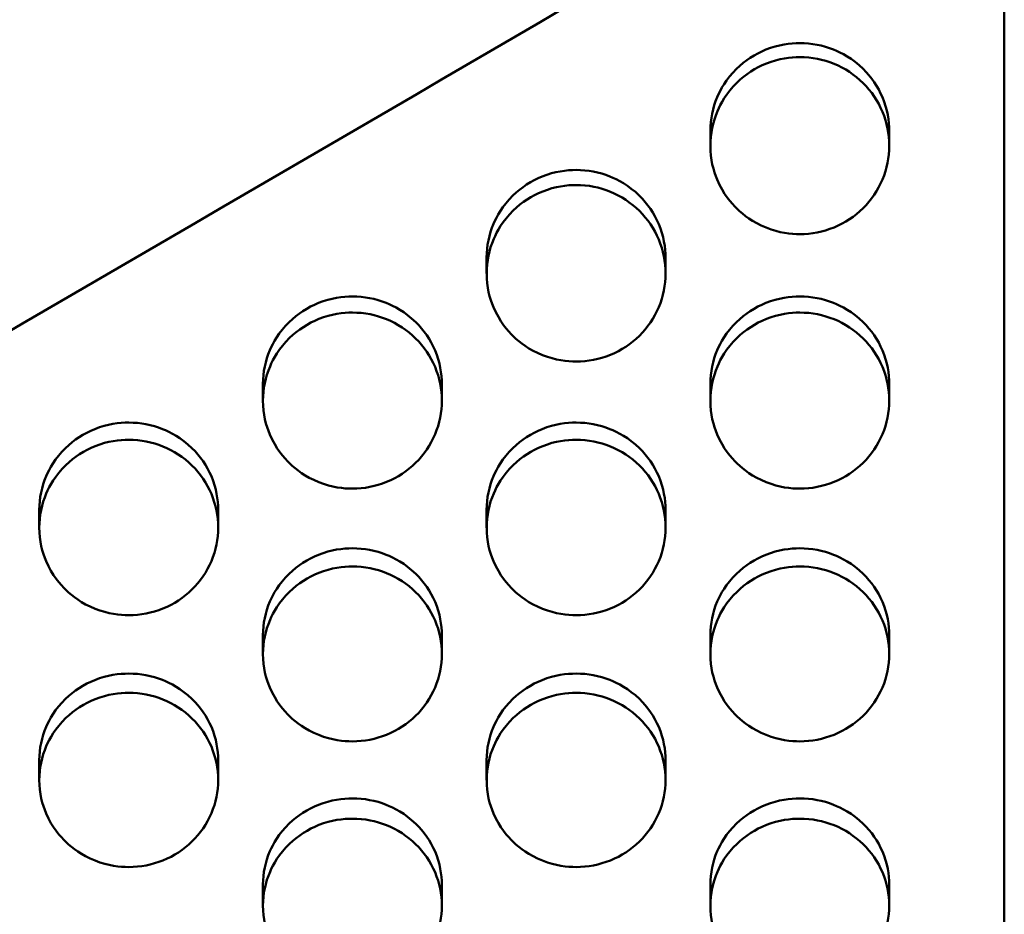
# Model space of a CAD drawing. Header units: millimetres. Extents: x 0 to 420, y 0 to 297.
# Tile 40 of 93: x 182.82 to 186.67, y 165.64 to 169.14. Entities that reach past the tile are written whole.
import ezdxf

# ---------------------------------------------------------------- set-up
doc = ezdxf.new("R2010")
doc.units = ezdxf.units.MM
doc.header["$LTSCALE"] = 0.75
doc.layers.add('Visible', color=7, linetype='Continuous', lineweight=50)

msp = doc.modelspace()

# ---------------------------------------------------------------- linework, layer by layer
at = {"layer": 'Visible', "extrusion": (0, 1, 0)}
for p, q in [((186.6699, 169.3262), (186.6699, 162.2892)), ((185.52, 168.645), (185.52, 168.7026)), ((186.2198, 168.7025), (186.2198, 168.6449)), ((184.645, 168.1458), (184.645, 168.2075)), ((185.3448, 168.2074), (185.3448, 168.1457)), ((183.77, 167.648), (183.77, 167.7138)), ((184.4698, 167.7137), (184.4698, 167.6479)), ((185.52, 167.648), (185.52, 167.7138)), ((186.2198, 167.7137), (186.2198, 167.6479)), ((182.895, 167.1518), (182.895, 167.2217)), ((183.5948, 167.2216), (183.5948, 167.1517)), ((184.645, 167.1518), (184.645, 167.2217)), ((185.3448, 167.2216), (185.3448, 167.1517)), ((183.77, 166.6573), (183.77, 166.7313)), ((184.4698, 166.7312), (184.4698, 166.6572)), ((185.52, 166.6573), (185.52, 166.7313)), ((186.2198, 166.7312), (186.2198, 166.6572)), ((182.895, 166.1645), (182.895, 166.2426)), ((183.5948, 166.2425), (183.5948, 166.1645)), ((184.645, 166.1645), (184.645, 166.2426)), ((185.3448, 166.2425), (185.3448, 166.1645)), ((183.77, 165.6736), (183.77, 165.7557)), ((184.4698, 165.7557), (184.4698, 165.6735)), ((185.52, 165.6736), (185.52, 165.7557)), ((186.2198, 165.7557), (186.2198, 165.6735))]:
    msp.add_line(p, q, dxfattribs=at)
at = {"layer": 'Visible'}
for points in [[(185.946, 171.8591), (183.6373, 170.4956), (181.3286, 169.1402), (179.0199, 167.8018)], [(185.9146, 169.75), (183.8577, 168.5448), (181.8007, 167.3497), (179.7438, 166.1709)], [(186.2198, 168.7035), (186.2198, 168.7032), (186.2198, 168.7028), (186.2197, 168.7025)], [(185.3448, 168.2084), (185.3448, 168.2081), (185.3448, 168.2077), (185.3448, 168.2074)], [(184.4698, 167.7148), (184.4698, 167.7144), (184.4698, 167.7141), (184.4698, 167.7137)], [(186.2198, 167.7148), (186.2198, 167.7145), (186.2198, 167.7141), (186.2197, 167.7137)], [(183.5948, 167.2226), (183.5948, 167.2223), (183.5948, 167.222), (183.5948, 167.2216)], [(185.3448, 167.2227), (185.3448, 167.2224), (185.3448, 167.222), (185.3448, 167.2216)], [(184.4698, 166.7323), (184.4698, 166.7319), (184.4698, 166.7316), (184.4698, 166.7312)], [(186.2198, 166.7323), (186.2198, 166.7319), (186.2198, 166.7316), (186.2197, 166.7312)], [(182.895, 166.2426), (182.895, 166.2429), (182.895, 166.2433), (182.895, 166.2436)], [(183.5948, 166.2436), (183.5948, 166.2432), (183.5948, 166.2429), (183.5948, 166.2425)], [(184.645, 166.2426), (184.645, 166.2429), (184.645, 166.2433), (184.645, 166.2436)], [(185.3448, 166.2436), (185.3448, 166.2432), (185.3448, 166.2429), (185.3448, 166.2425)], [(183.77, 165.7557), (183.77, 165.7561), (183.77, 165.7564), (183.77, 165.7567)], [(184.4698, 165.7567), (184.4698, 165.7564), (184.4698, 165.756), (184.4698, 165.7557)], [(185.52, 165.7557), (185.52, 165.7561), (185.52, 165.7564), (185.52, 165.7567)], [(186.2198, 165.7567), (186.2198, 165.7564), (186.2198, 165.756), (186.2197, 165.7557)]]:
    msp.add_open_spline(points, degree=3, dxfattribs=at)
for points, knots in [([(185.8699, 169.0472), (185.8329, 169.0471), (185.7865, 169.0414), (185.6945, 169.0044), (185.6558, 168.979), (185.581, 168.9059), (185.5594, 168.865), (185.5292, 168.7941), (185.5202, 168.7491), (185.52, 168.7032), (185.52, 168.7029), (185.52, 168.7026)], [0, 0, 0, 0, 0.01110795, 0.01110795, 0.02082529, 0.02082529, 0.03319228, 0.03319228, 0.05122609, 0.05122609, 0.05135306, 0.05135306, 0.05135306, 0.05135306]), ([(186.2198, 168.7025), (186.2198, 168.7028), (186.2198, 168.7032), (186.2196, 168.7432), (186.2126, 168.7886), (186.1755, 168.8773), (186.1502, 168.9141), (186.0752, 168.9877), (186.0327, 169.0096), (185.9601, 169.0388), (185.9153, 169.0472), (185.8699, 169.0472)], [0.03876478, 0.03876478, 0.03876478, 0.03876478, 0.03879934, 0.03879934, 0.04271786, 0.04271786, 0.04625381, 0.04625381, 0.05080288, 0.05080288, 0.05705746, 0.05705746, 0.05705746, 0.05705746]), ([(185.8699, 168.3), (185.8354, 168.3001), (185.7903, 168.3048), (185.6847, 168.3471), (185.6491, 168.3753), (185.6021, 168.4211), (185.5705, 168.4575), (185.5318, 168.5488), (185.5199, 168.5926), (185.5202, 168.6923), (185.5294, 168.7381), (185.5599, 168.8099), (185.5819, 168.8513), (185.6573, 168.9248), (185.6961, 168.9503), (185.7882, 168.9871), (185.8341, 168.9924), (185.8699, 168.9925)], [-0.1685904, -0.1685904, -0.1685904, -0.1685904, -0.1359418, -0.1359418, -0.1024572, -0.1024572, -0.0703864, -0.0703864, -0.049943, -0.049943, -0.0321995, -0.0321995, -0.0201285, -0.0201285, -0.0107276, -0.0107276, -0.000001, -0.000001, -0.000001, -0.000001]), ([(185.8699, 168.9925), (185.9635, 168.9926), (186.0511, 168.9563), (186.1173, 168.891), (186.1503, 168.8583), (186.1755, 168.8211), (186.1931, 168.7787), (186.2107, 168.7362), (186.2196, 168.6918), (186.2198, 168.646), (186.2199, 168.6002), (186.211, 168.5562), (186.1931, 168.5137), (186.1752, 168.4711), (186.1497, 168.4334), (186.1173, 168.4013), (186.085, 168.3692), (186.0473, 168.3443), (186.0038, 168.3266), (185.9602, 168.3088), (185.9159, 168.2999), (185.8699, 168.3)], [0.5, 0.5, 0.5, 0.5, 0.625, 0.625, 0.625, 0.6875, 0.6875, 0.6875, 0.75, 0.75, 0.75, 0.8125, 0.8125, 0.8125, 0.875, 0.875, 0.875, 0.9375, 0.9375, 0.9375, 1, 1, 1, 1]), ([(185.52, 168.7026), (185.52, 168.7029), (185.52, 168.7033), (185.52, 168.7037), (185.52, 168.7037), (185.52, 168.7037)], [0.0510843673, 0.0510843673, 0.0510843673, 0.0510843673, 0.0512242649, 0.0512242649, 0.0512351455, 0.0512351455, 0.0512351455, 0.0512351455]), ([(184.9949, 168.5511), (184.9579, 168.5511), (184.9115, 168.5454), (184.8195, 168.5085), (184.7808, 168.4831), (184.706, 168.4102), (184.6844, 168.3695), (184.6542, 168.2988), (184.6452, 168.2539), (184.645, 168.2081), (184.645, 168.2078), (184.645, 168.2075)], [0, 0, 0, 0, 0.01110803, 0.01110803, 0.02082541, 0.02082541, 0.03319253, 0.03319253, 0.05122665, 0.05122665, 0.05135363, 0.05135363, 0.05135363, 0.05135363]), ([(185.3448, 168.2074), (185.3448, 168.2077), (185.3448, 168.2081), (185.3446, 168.248), (185.3376, 168.2932), (185.3005, 168.3817), (185.2752, 168.4184), (185.2002, 168.4918), (185.1577, 168.5136), (185.0851, 168.5427), (185.0403, 168.5512), (184.9949, 168.5511)], [0.03876108, 0.03876108, 0.03876108, 0.03876108, 0.03879563, 0.03879563, 0.04271206, 0.04271206, 0.04624642, 0.04624642, 0.05079346, 0.05079346, 0.05704508, 0.05704508, 0.05704508, 0.05704508]), ([(184.9949, 167.8018), (184.9604, 167.8018), (184.9153, 167.8065), (184.8097, 167.8487), (184.7742, 167.8769), (184.7271, 167.9225), (184.6955, 167.9588), (184.6568, 168.0498), (184.6449, 168.0935), (184.6452, 168.1929), (184.6544, 168.2386), (184.6849, 168.3102), (184.7069, 168.3515), (184.7823, 168.4248), (184.8211, 168.4502), (184.9132, 168.4869), (184.9591, 168.4922), (184.9949, 168.4923)], [-0.1686053, -0.1686053, -0.1686053, -0.1686053, -0.1359499, -0.1359499, -0.1024604, -0.1024604, -0.0703879, -0.0703879, -0.0499437, -0.0499437, -0.0321998, -0.0321998, -0.0201287, -0.0201287, -0.0107277, -0.0107277, -0.000001, -0.000001, -0.000001, -0.000001]), ([(184.9949, 168.4923), (185.0885, 168.4924), (185.1761, 168.4562), (185.2423, 168.391), (185.2753, 168.3585), (185.3006, 168.3213), (185.3181, 168.279), (185.3357, 168.2368), (185.3446, 168.1924), (185.3448, 168.1468), (185.3449, 168.1011), (185.336, 168.0572), (185.3181, 168.0148), (185.3002, 167.9724), (185.2747, 167.9348), (185.2423, 167.9028), (185.21, 167.8707), (185.1723, 167.846), (185.1288, 167.8282), (185.0852, 167.8105), (185.0409, 167.8017), (184.9949, 167.8018)], [0.5, 0.5, 0.5, 0.5, 0.625, 0.625, 0.625, 0.6875, 0.6875, 0.6875, 0.75, 0.75, 0.75, 0.8125, 0.8125, 0.8125, 0.875, 0.875, 0.875, 0.9375, 0.9375, 0.9375, 1, 1, 1, 1]), ([(184.645, 168.2075), (184.645, 168.2078), (184.645, 168.2082), (184.645, 168.2086), (184.645, 168.2086), (184.645, 168.2086)], [0.0510767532, 0.0510767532, 0.0510767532, 0.0510767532, 0.051216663, 0.051216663, 0.0512312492, 0.0512312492, 0.0512312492, 0.0512312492]), ([(184.1199, 168.0564), (184.0829, 168.0564), (184.0365, 168.0507), (183.9445, 168.0139), (183.9058, 167.9886), (183.831, 167.9159), (183.8094, 167.8753), (183.7792, 167.8048), (183.7702, 167.7601), (183.77, 167.7145), (183.77, 167.7141), (183.77, 167.7138)], [0, 0, 0, 0, 0.0111089, 0.0111089, 0.02082749, 0.02082749, 0.033196, 0.033196, 0.0512316, 0.0512316, 0.05135861, 0.05135861, 0.05135861, 0.05135861]), ([(184.4698, 167.7137), (184.4698, 167.7141), (184.4698, 167.7144), (184.4696, 167.7542), (184.4626, 167.7993), (184.4255, 167.8876), (184.4002, 167.9242), (184.3252, 167.9973), (184.2827, 168.0191), (184.2101, 168.0481), (184.1653, 168.0565), (184.1199, 168.0564)], [0.0387594, 0.0387594, 0.0387594, 0.0387594, 0.03879394, 0.03879394, 0.04270945, 0.04270945, 0.0462431, 0.0462431, 0.05078926, 0.05078926, 0.05703966, 0.05703966, 0.05703966, 0.05703966]), ([(185.8699, 168.0564), (185.8329, 168.0564), (185.7865, 168.0507), (185.6945, 168.0139), (185.6558, 167.9886), (185.581, 167.9159), (185.5594, 167.8753), (185.5292, 167.8048), (185.5202, 167.7601), (185.52, 167.7145), (185.52, 167.7141), (185.52, 167.7138)], [0, 0, 0, 0, 0.01110779, 0.01110779, 0.0208249, 0.0208249, 0.03319162, 0.03319162, 0.0512251, 0.0512251, 0.05135209, 0.05135209, 0.05135209, 0.05135209]), ([(186.2198, 167.7137), (186.2198, 167.7141), (186.2198, 167.7144), (186.2196, 167.7542), (186.2126, 167.7993), (186.1755, 167.8876), (186.1502, 167.9242), (186.0752, 167.9973), (186.0327, 168.0191), (185.9601, 168.0481), (185.9153, 168.0565), (185.8699, 168.0564)], [0.03876326, 0.03876326, 0.03876326, 0.03876326, 0.03879782, 0.03879782, 0.04271518, 0.04271518, 0.04625015, 0.04625015, 0.05079793, 0.05079793, 0.0570506, 0.0570506, 0.0570506, 0.0570506]), ([(184.1199, 167.3051), (184.0854, 167.3051), (184.0403, 167.3098), (183.9347, 167.3519), (183.8992, 167.3799), (183.8521, 167.4254), (183.8205, 167.4616), (183.7818, 167.5524), (183.7699, 167.5959), (183.7702, 167.695), (183.7794, 167.7405), (183.8099, 167.8119), (183.8319, 167.8531), (183.9073, 167.9262), (183.9461, 167.9515), (184.0382, 167.9881), (184.0841, 167.9935), (184.1199, 167.9935)], [-0.1686138, -0.1686138, -0.1686138, -0.1686138, -0.1359571, -0.1359571, -0.1024668, -0.1024668, -0.0703942, -0.0703942, -0.049949, -0.049949, -0.0322035, -0.0322035, -0.0201309, -0.0201309, -0.0107286, -0.0107286, -0.000001, -0.000001, -0.000001, -0.000001]), ([(184.1199, 167.9935), (184.2135, 167.9936), (184.3011, 167.9575), (184.3673, 167.8925), (184.4003, 167.8601), (184.4256, 167.823), (184.4432, 167.7809), (184.4607, 167.7387), (184.4696, 167.6945), (184.4698, 167.649), (184.4699, 167.6035), (184.461, 167.5597), (184.4431, 167.5174), (184.4252, 167.4752), (184.3997, 167.4377), (184.3673, 167.4058), (184.335, 167.3738), (184.2973, 167.3491), (184.2538, 167.3315), (184.2102, 167.3138), (184.1659, 167.305), (184.1199, 167.3051)], [0.5, 0.5, 0.5, 0.5, 0.625, 0.625, 0.625, 0.6875, 0.6875, 0.6875, 0.75, 0.75, 0.75, 0.8125, 0.8125, 0.8125, 0.875, 0.875, 0.875, 0.9375, 0.9375, 0.9375, 1, 1, 1, 1]), ([(185.8699, 167.3051), (185.8354, 167.3051), (185.7903, 167.3098), (185.6847, 167.3519), (185.6492, 167.3799), (185.6021, 167.4254), (185.5705, 167.4616), (185.5318, 167.5524), (185.5199, 167.5959), (185.5202, 167.695), (185.5294, 167.7405), (185.5599, 167.8119), (185.5819, 167.8531), (185.6573, 167.9262), (185.6961, 167.9515), (185.7882, 167.9881), (185.8341, 167.9935), (185.8699, 167.9935)], [-0.1685955, -0.1685955, -0.1685955, -0.1685955, -0.1359425, -0.1359425, -0.1024554, -0.1024554, -0.0703852, -0.0703852, -0.049942, -0.049942, -0.0321988, -0.0321988, -0.0201281, -0.0201281, -0.0107274, -0.0107274, -0.000001, -0.000001, -0.000001, -0.000001]), ([(185.8699, 167.9935), (185.9635, 167.9936), (186.0511, 167.9575), (186.1173, 167.8925), (186.1503, 167.8601), (186.1755, 167.823), (186.1931, 167.7809), (186.2107, 167.7387), (186.2196, 167.6945), (186.2198, 167.649), (186.2199, 167.6035), (186.211, 167.5597), (186.1931, 167.5174), (186.1752, 167.4752), (186.1497, 167.4377), (186.1173, 167.4058), (186.085, 167.3738), (186.0473, 167.3491), (186.0038, 167.3315), (185.9602, 167.3138), (185.9159, 167.305), (185.8699, 167.3051)], [0.5, 0.5, 0.5, 0.5, 0.625, 0.625, 0.625, 0.6875, 0.6875, 0.6875, 0.75, 0.75, 0.75, 0.8125, 0.8125, 0.8125, 0.875, 0.875, 0.875, 0.9375, 0.9375, 0.9375, 1, 1, 1, 1]), ([(183.77, 167.7138), (183.77, 167.7142), (183.77, 167.7145), (183.77, 167.7149), (183.77, 167.7149), (183.77, 167.715)], [0.0510844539, 0.0510844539, 0.0510844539, 0.0510844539, 0.0512244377, 0.0512244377, 0.0512344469, 0.0512344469, 0.0512344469, 0.0512344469]), ([(185.52, 167.7138), (185.52, 167.7142), (185.52, 167.7145), (185.52, 167.7149), (185.52, 167.7149), (185.52, 167.7149)], [0.0510804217, 0.0510804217, 0.0510804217, 0.0510804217, 0.0512203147, 0.0512203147, 0.051226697, 0.051226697, 0.051226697, 0.051226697]), ([(183.2449, 167.5633), (183.2079, 167.5632), (183.1615, 167.5576), (183.0695, 167.5209), (183.0308, 167.4957), (182.956, 167.4232), (182.9344, 167.3827), (182.9042, 167.3125), (182.8952, 167.2678), (182.895, 167.2224), (182.895, 167.222), (182.895, 167.2217)], [0, 0, 0, 0, 0.01110999, 0.01110999, 0.0208302, 0.0208302, 0.03320099, 0.03320099, 0.05124047, 0.05124047, 0.05136756, 0.05136756, 0.05136756, 0.05136756]), ([(183.5948, 167.2216), (183.5948, 167.222), (183.5948, 167.2223), (183.5946, 167.262), (183.5876, 167.3069), (183.5505, 167.3949), (183.5252, 167.4314), (183.4502, 167.5043), (183.4077, 167.526), (183.3351, 167.5549), (183.2903, 167.5633), (183.2449, 167.5633)], [0.03875899, 0.03875899, 0.03875899, 0.03875899, 0.03879352, 0.03879352, 0.04270873, 0.04270873, 0.04624216, 0.04624216, 0.05078805, 0.05078805, 0.05703804, 0.05703804, 0.05703804, 0.05703804]), ([(184.9949, 167.5633), (184.9579, 167.5632), (184.9115, 167.5576), (184.8195, 167.5209), (184.7808, 167.4957), (184.706, 167.4232), (184.6844, 167.3827), (184.6542, 167.3125), (184.6452, 167.2678), (184.645, 167.2224), (184.645, 167.222), (184.645, 167.2217)], [0, 0, 0, 0, 0.01110897, 0.01110897, 0.02082777, 0.02082777, 0.03319644, 0.03319644, 0.05123196, 0.05123196, 0.051359, 0.051359, 0.051359, 0.051359]), ([(185.3448, 167.2216), (185.3448, 167.222), (185.3448, 167.2223), (185.3446, 167.262), (185.3376, 167.3069), (185.3005, 167.3949), (185.2752, 167.4314), (185.2002, 167.5043), (185.1577, 167.526), (185.0851, 167.5549), (185.0403, 167.5633), (184.9949, 167.5633)], [0.03876106, 0.03876106, 0.03876106, 0.03876106, 0.03879559, 0.03879559, 0.04271164, 0.04271164, 0.04624564, 0.04624564, 0.05079226, 0.05079226, 0.05704342, 0.05704342, 0.05704342, 0.05704342]), ([(183.2449, 166.81), (183.2104, 166.8101), (183.1653, 166.8148), (183.0597, 166.8567), (183.0242, 166.8846), (182.9771, 166.93), (182.9455, 166.966), (182.9068, 167.0565), (182.8949, 167.0999), (182.8952, 167.1987), (182.9044, 167.244), (182.9349, 167.3152), (182.9569, 167.3563), (183.0323, 167.4292), (183.0711, 167.4544), (183.1632, 167.4909), (183.2091, 167.4962), (183.2449, 167.4962)], [-0.1686284, -0.1686284, -0.1686284, -0.1686284, -0.1359701, -0.1359701, -0.1024785, -0.1024785, -0.0704052, -0.0704052, -0.0499575, -0.0499575, -0.0322088, -0.0322088, -0.0201339, -0.0201339, -0.0107298, -0.0107298, -0.000001, -0.000001, -0.000001, -0.000001]), ([(183.2449, 167.4962), (183.3385, 167.4963), (183.4261, 167.4603), (183.4923, 167.3956), (183.5253, 167.3632), (183.5506, 167.3263), (183.5682, 167.2843), (183.5858, 167.2422), (183.5946, 167.1981), (183.5948, 167.1528), (183.5949, 167.1075), (183.586, 167.0638), (183.5681, 167.0217), (183.5502, 166.9795), (183.5247, 166.9422), (183.4923, 166.9104), (183.46, 166.8785), (183.4223, 166.8539), (183.3788, 166.8363), (183.3352, 166.8187), (183.2909, 166.81), (183.2449, 166.81)], [0.5, 0.5, 0.5, 0.5, 0.625, 0.625, 0.625, 0.6875, 0.6875, 0.6875, 0.75, 0.75, 0.75, 0.8125, 0.8125, 0.8125, 0.875, 0.875, 0.875, 0.9375, 0.9375, 0.9375, 1, 1, 1, 1]), ([(184.9949, 166.81), (184.9604, 166.8101), (184.9153, 166.8148), (184.8097, 166.8567), (184.7742, 166.8846), (184.7271, 166.93), (184.6955, 166.966), (184.6568, 167.0565), (184.6449, 167.0999), (184.6452, 167.1987), (184.6544, 167.244), (184.6849, 167.3152), (184.7069, 167.3563), (184.7823, 167.4292), (184.8211, 167.4544), (184.9132, 167.4909), (184.9591, 167.4962), (184.9949, 167.4962)], [-0.1686237, -0.1686237, -0.1686237, -0.1686237, -0.1359644, -0.1359644, -0.1024721, -0.1024721, -0.0703984, -0.0703984, -0.0499515, -0.0499515, -0.0322044, -0.0322044, -0.0201313, -0.0201313, -0.0107287, -0.0107287, -0.000001, -0.000001, -0.000001, -0.000001]), ([(184.9949, 167.4962), (185.0885, 167.4963), (185.1761, 167.4603), (185.2423, 167.3956), (185.2753, 167.3632), (185.3006, 167.3263), (185.3181, 167.2843), (185.3357, 167.2422), (185.3446, 167.1981), (185.3448, 167.1528), (185.3449, 167.1075), (185.336, 167.0638), (185.3181, 167.0217), (185.3002, 166.9795), (185.2747, 166.9422), (185.2423, 166.9104), (185.21, 166.8785), (185.1723, 166.8539), (185.1288, 166.8363), (185.0852, 166.8187), (185.0409, 166.81), (184.9949, 166.81)], [0.5, 0.5, 0.5, 0.5, 0.625, 0.625, 0.625, 0.6875, 0.6875, 0.6875, 0.75, 0.75, 0.75, 0.8125, 0.8125, 0.8125, 0.875, 0.875, 0.875, 0.9375, 0.9375, 0.9375, 1, 1, 1, 1]), ([(182.895, 167.2217), (182.895, 167.2221), (182.895, 167.2224), (182.895, 167.2228), (182.895, 167.2228), (182.895, 167.2228)], [0.0510910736, 0.0510910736, 0.0510910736, 0.0510910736, 0.0512311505, 0.0512311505, 0.0512354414, 0.0512354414, 0.0512354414, 0.0512354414]), ([(184.645, 167.2217), (184.645, 167.2221), (184.645, 167.2224), (184.645, 167.2228), (184.645, 167.2228), (184.645, 167.2228)], [0.0510815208, 0.0510815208, 0.0510815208, 0.0510815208, 0.0512214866, 0.0512214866, 0.0512277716, 0.0512277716, 0.0512277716, 0.0512277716]), ([(184.1199, 167.0717), (184.0829, 167.0716), (184.0365, 167.066), (183.9445, 167.0294), (183.9058, 167.0043), (183.831, 166.932), (183.8094, 166.8917), (183.7792, 166.8217), (183.7702, 166.7772), (183.77, 166.7319), (183.77, 166.7316), (183.77, 166.7313)], [0, 0, 0, 0, 0.01111086, 0.01111086, 0.02083234, 0.02083234, 0.03320508, 0.03320508, 0.05124864, 0.05124864, 0.05137576, 0.05137576, 0.05137576, 0.05137576]), ([(184.4698, 166.7312), (184.4698, 166.7315), (184.4698, 166.7319), (184.4696, 166.7714), (184.4626, 166.8162), (184.4255, 166.9039), (184.4002, 166.9402), (184.3252, 167.0129), (184.2827, 167.0345), (184.2101, 167.0633), (184.1653, 167.0717), (184.1199, 167.0717)], [0.0387606, 0.0387606, 0.0387606, 0.0387606, 0.03879515, 0.03879515, 0.04271114, 0.04271114, 0.04624508, 0.04624508, 0.05079172, 0.05079172, 0.05704303, 0.05704303, 0.05704303, 0.05704303]), ([(185.8699, 167.0717), (185.8329, 167.0716), (185.7865, 167.066), (185.6945, 167.0294), (185.6558, 167.0043), (185.581, 166.932), (185.5594, 166.8917), (185.5292, 166.8217), (185.5202, 166.7772), (185.52, 166.7319), (185.52, 166.7316), (185.52, 166.7313)], [0, 0, 0, 0, 0.0111071, 0.0111071, 0.02082331, 0.02082331, 0.0331889, 0.0331889, 0.0512209, 0.0512209, 0.0513479, 0.0513479, 0.0513479, 0.0513479]), ([(186.2198, 166.7312), (186.2198, 166.7315), (186.2198, 166.7319), (186.2196, 166.7714), (186.2126, 166.8162), (186.1755, 166.9039), (186.1502, 166.9402), (186.0752, 167.0129), (186.0327, 167.0345), (185.9601, 167.0633), (185.9153, 167.0717), (185.8699, 167.0717)], [0.03876057, 0.03876057, 0.03876057, 0.03876057, 0.03879512, 0.03879512, 0.04271063, 0.04271063, 0.04624411, 0.04624411, 0.05078988, 0.05078988, 0.05703949, 0.05703949, 0.05703949, 0.05703949]), ([(184.1199, 166.3167), (184.0854, 166.3168), (184.0403, 166.3214), (183.9347, 166.3632), (183.8992, 166.3911), (183.8521, 166.4362), (183.8205, 166.4721), (183.7818, 166.5623), (183.7699, 166.6056), (183.7702, 166.704), (183.7794, 166.7492), (183.8099, 166.8201), (183.8319, 166.8611), (183.9073, 166.9337), (183.9461, 166.9588), (184.0382, 166.9952), (184.0841, 167.0005), (184.1199, 167.0005)], [-0.1686393, -0.1686393, -0.1686393, -0.1686393, -0.1359798, -0.1359798, -0.1024871, -0.1024871, -0.0704126, -0.0704126, -0.0499633, -0.0499633, -0.0322128, -0.0322128, -0.0201363, -0.0201363, -0.0107308, -0.0107308, -0.000001, -0.000001, -0.000001, -0.000001]), ([(184.1199, 167.0005), (184.2135, 167.0006), (184.3011, 166.9647), (184.3673, 166.9002), (184.4003, 166.8679), (184.4256, 166.8312), (184.4432, 166.7893), (184.4607, 166.7474), (184.4696, 166.7034), (184.4698, 166.6583), (184.4699, 166.6131), (184.461, 166.5696), (184.4431, 166.5276), (184.4252, 166.4856), (184.3997, 166.4484), (184.3673, 166.4167), (184.335, 166.385), (184.2973, 166.3604), (184.2538, 166.3429), (184.2102, 166.3254), (184.1659, 166.3167), (184.1199, 166.3167)], [0.5, 0.5, 0.5, 0.5, 0.625, 0.625, 0.625, 0.6875, 0.6875, 0.6875, 0.75, 0.75, 0.75, 0.8125, 0.8125, 0.8125, 0.875, 0.875, 0.875, 0.9375, 0.9375, 0.9375, 1, 1, 1, 1]), ([(185.8699, 166.3167), (185.8354, 166.3168), (185.7903, 166.3214), (185.6847, 166.3632), (185.6492, 166.391), (185.6021, 166.4362), (185.5705, 166.4721), (185.5318, 166.5623), (185.5199, 166.6056), (185.5202, 166.704), (185.5294, 166.7492), (185.5599, 166.8201), (185.5819, 166.8611), (185.6573, 166.9337), (185.6961, 166.9588), (185.7883, 166.9952), (185.8341, 167.0005), (185.8699, 167.0005)], [-0.1685931, -0.1685931, -0.1685931, -0.1685931, -0.1359358, -0.1359358, -0.1024473, -0.1024473, -0.0703791, -0.0703791, -0.0499374, -0.0499374, -0.0321958, -0.0321958, -0.0201264, -0.0201264, -0.0107266, -0.0107266, -0.000001, -0.000001, -0.000001, -0.000001]), ([(185.8699, 167.0005), (185.9635, 167.0006), (186.0511, 166.9647), (186.1173, 166.9002), (186.1503, 166.8679), (186.1755, 166.8312), (186.1931, 166.7893), (186.2107, 166.7474), (186.2196, 166.7034), (186.2198, 166.6583), (186.2199, 166.6131), (186.211, 166.5696), (186.1931, 166.5276), (186.1752, 166.4856), (186.1497, 166.4484), (186.1173, 166.4167), (186.085, 166.385), (186.0473, 166.3604), (186.0038, 166.3429), (185.9602, 166.3254), (185.9159, 166.3167), (185.8699, 166.3167)], [0.5, 0.5, 0.5, 0.5, 0.625, 0.625, 0.625, 0.6875, 0.6875, 0.6875, 0.75, 0.75, 0.75, 0.8125, 0.8125, 0.8125, 0.875, 0.875, 0.875, 0.9375, 0.9375, 0.9375, 1, 1, 1, 1]), ([(183.77, 166.7313), (183.77, 166.7316), (183.77, 166.732), (183.77, 166.7323), (183.77, 166.7323), (183.77, 166.7323)], [0.0511066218, 0.0511066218, 0.0511066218, 0.0511066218, 0.0512467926, 0.0512467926, 0.051247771, 0.051247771, 0.051247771, 0.051247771]), ([(185.52, 166.7313), (185.52, 166.7316), (185.52, 166.732), (185.52, 166.7323), (185.52, 166.7323), (185.52, 166.7323)], [0.0510769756, 0.0510769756, 0.0510769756, 0.0510769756, 0.0512168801, 0.0512168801, 0.0512184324, 0.0512184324, 0.0512184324, 0.0512184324]), ([(183.2449, 166.5817), (183.2079, 166.5817), (183.1615, 166.5761), (183.0695, 166.5397), (183.0308, 166.5146), (182.956, 166.4426), (182.9344, 166.4025), (182.9042, 166.3327), (182.8952, 166.2884), (182.895, 166.2432), (182.895, 166.2429), (182.895, 166.2426)], [0, 0, 0, 0, 0.01111067, 0.01111067, 0.02083196, 0.02083196, 0.03320441, 0.03320441, 0.05124727, 0.05124727, 0.05137439, 0.05137439, 0.05137439, 0.05137439]), ([(183.5948, 166.2425), (183.5948, 166.2428), (183.5948, 166.2432), (183.5946, 166.2826), (183.5877, 166.3272), (183.5505, 166.4146), (183.5252, 166.4508), (183.4502, 166.5232), (183.4077, 166.5447), (183.3351, 166.5735), (183.2903, 166.5818), (183.2449, 166.5817)], [0.03876425, 0.03876425, 0.03876425, 0.03876425, 0.03879882, 0.03879882, 0.04271674, 0.04271674, 0.04625217, 0.04625217, 0.0508007, 0.0508007, 0.05705463, 0.05705463, 0.05705463, 0.05705463]), ([(184.9949, 166.5817), (184.9579, 166.5817), (184.9115, 166.5761), (184.8195, 166.5397), (184.7808, 166.5146), (184.706, 166.4426), (184.6844, 166.4025), (184.6542, 166.3327), (184.6452, 166.2884), (184.645, 166.2432), (184.645, 166.2429), (184.645, 166.2426)], [0, 0, 0, 0, 0.01110837, 0.01110837, 0.02082644, 0.02082644, 0.03319412, 0.03319412, 0.05122808, 0.05122808, 0.05135516, 0.05135516, 0.05135516, 0.05135516]), ([(185.3448, 166.2425), (185.3448, 166.2428), (185.3448, 166.2432), (185.3446, 166.2826), (185.3376, 166.3272), (185.3005, 166.4146), (185.2752, 166.4508), (185.2002, 166.5232), (185.1577, 166.5447), (185.0851, 166.5735), (185.0403, 166.5818), (184.9949, 166.5817)], [0.03875883, 0.03875883, 0.03875883, 0.03875883, 0.03879337, 0.03879337, 0.04270783, 0.04270783, 0.04624045, 0.04624045, 0.05078517, 0.05078517, 0.05703333, 0.05703333, 0.05703333, 0.05703333]), ([(183.2449, 165.8252), (183.2104, 165.8253), (183.1653, 165.8299), (183.0597, 165.8715), (183.0242, 165.8993), (182.9771, 165.9443), (182.9455, 165.98), (182.9068, 166.0699), (182.8949, 166.113), (182.8952, 166.2111), (182.9044, 166.2561), (182.9349, 166.3268), (182.9569, 166.3676), (183.0323, 166.4399), (183.0711, 166.465), (183.1632, 166.5012), (183.2091, 166.5065), (183.2449, 166.5065)], [-0.1686382, -0.1686382, -0.1686382, -0.1686382, -0.1359813, -0.1359813, -0.1024898, -0.1024898, -0.0704145, -0.0704145, -0.0499642, -0.0499642, -0.0322124, -0.0322124, -0.0201359, -0.0201359, -0.0107306, -0.0107306, -0.000001, -0.000001, -0.000001, -0.000001]), ([(183.2449, 166.5065), (183.3385, 166.5066), (183.4261, 166.4708), (183.4923, 166.4066), (183.5253, 166.3744), (183.5506, 166.3378), (183.5682, 166.296), (183.5858, 166.2543), (183.5946, 166.2105), (183.5948, 166.1655), (183.5949, 166.1205), (183.586, 166.0771), (183.5681, 166.0353), (183.5502, 165.9935), (183.5247, 165.9564), (183.4923, 165.9248), (183.46, 165.8932), (183.4223, 165.8688), (183.3788, 165.8513), (183.3352, 165.8339), (183.2909, 165.8252), (183.2449, 165.8252)], [0.5, 0.5, 0.5, 0.5, 0.625, 0.625, 0.625, 0.6875, 0.6875, 0.6875, 0.75, 0.75, 0.75, 0.8125, 0.8125, 0.8125, 0.875, 0.875, 0.875, 0.9375, 0.9375, 0.9375, 1, 1, 1, 1]), ([(184.9949, 165.8252), (184.9604, 165.8253), (184.9153, 165.8299), (184.8097, 165.8715), (184.7742, 165.8993), (184.7271, 165.9443), (184.6955, 165.98), (184.6568, 166.0699), (184.6449, 166.113), (184.6452, 166.2111), (184.6544, 166.2561), (184.6849, 166.3268), (184.7069, 166.3676), (184.7823, 166.4399), (184.8211, 166.465), (184.9132, 166.5012), (184.9591, 166.5065), (184.9949, 166.5065)], [-0.1686166, -0.1686166, -0.1686166, -0.1686166, -0.1359542, -0.1359542, -0.1024618, -0.1024618, -0.070392, -0.070392, -0.0499472, -0.0499472, -0.0322018, -0.0322018, -0.0201298, -0.0201298, -0.0107281, -0.0107281, -0.000001, -0.000001, -0.000001, -0.000001]), ([(184.9949, 166.5065), (185.0885, 166.5066), (185.1761, 166.4708), (185.2423, 166.4066), (185.2753, 166.3744), (185.3006, 166.3378), (185.3181, 166.296), (185.3357, 166.2543), (185.3446, 166.2105), (185.3448, 166.1655), (185.3449, 166.1205), (185.336, 166.0771), (185.3181, 166.0353), (185.3002, 165.9935), (185.2747, 165.9564), (185.2423, 165.9248), (185.21, 165.8932), (185.1723, 165.8688), (185.1288, 165.8513), (185.0852, 165.8339), (185.0409, 165.8252), (184.9949, 165.8252)], [0.5, 0.5, 0.5, 0.5, 0.625, 0.625, 0.625, 0.6875, 0.6875, 0.6875, 0.75, 0.75, 0.75, 0.8125, 0.8125, 0.8125, 0.875, 0.875, 0.875, 0.9375, 0.9375, 0.9375, 1, 1, 1, 1]), ([(184.1199, 166.0936), (184.0829, 166.0935), (184.0365, 166.088), (183.9445, 166.0517), (183.9058, 166.0267), (183.831, 165.955), (183.8094, 165.915), (183.7792, 165.8455), (183.7702, 165.8014), (183.77, 165.7564), (183.77, 165.7561), (183.77, 165.7557)], [0, 0, 0, 0, 0.01111103, 0.01111103, 0.02083288, 0.02083288, 0.03320639, 0.03320639, 0.05125197, 0.05125197, 0.05137915, 0.05137915, 0.05137915, 0.05137915]), ([(184.4698, 165.7557), (184.4698, 165.756), (184.4698, 165.7563), (184.4696, 165.7956), (184.4626, 165.84), (184.4255, 165.927), (184.4002, 165.9631), (184.3252, 166.0353), (184.2827, 166.0567), (184.2101, 166.0853), (184.1653, 166.0937), (184.1199, 166.0936)], [0.03876028, 0.03876028, 0.03876028, 0.03876028, 0.03879482, 0.03879482, 0.04271037, 0.04271037, 0.04624397, 0.04624397, 0.05079014, 0.05079014, 0.05704064, 0.05704064, 0.05704064, 0.05704064]), ([(185.8699, 166.0936), (185.8329, 166.0935), (185.7865, 166.088), (185.6945, 166.0517), (185.6558, 166.0267), (185.581, 165.955), (185.5594, 165.915), (185.5292, 165.8455), (185.5202, 165.8014), (185.52, 165.7564), (185.52, 165.7561), (185.52, 165.7557)], [0, 0, 0, 0, 0.01110621, 0.01110621, 0.02082126, 0.02082126, 0.03318534, 0.03318534, 0.05121504, 0.05121504, 0.05134205, 0.05134205, 0.05134205, 0.05134205]), ([(186.2198, 165.7557), (186.2198, 165.756), (186.2198, 165.7563), (186.2196, 165.7956), (186.2126, 165.84), (186.1755, 165.927), (186.1502, 165.9631), (186.0752, 166.0353), (186.0327, 166.0567), (185.9601, 166.0853), (185.9153, 166.0937), (185.8699, 166.0936)], [0.03581096, 0.03581096, 0.03581096, 0.03581096, 0.03583634, 0.03583634, 0.03871193, 0.03871193, 0.04130702, 0.04130702, 0.04464546, 0.04464546, 0.04923487, 0.04923487, 0.04923487, 0.04923487]), ([(184.1199, 165.3357), (184.0854, 165.3357), (184.0403, 165.3403), (183.9347, 165.3818), (183.8992, 165.4094), (183.8521, 165.4542), (183.8205, 165.4898), (183.7818, 165.5793), (183.7699, 165.6223), (183.7702, 165.72), (183.7794, 165.7648), (183.8099, 165.8352), (183.8319, 165.8759), (183.9073, 165.948), (183.9461, 165.9729), (184.0382, 166.009), (184.0841, 166.0143), (184.1199, 166.0143)], [-0.1686598, -0.1686598, -0.1686598, -0.1686598, -0.135995, -0.135995, -0.102498, -0.102498, -0.0704208, -0.0704208, -0.0499684, -0.0499684, -0.0322145, -0.0322145, -0.0201369, -0.0201369, -0.010731, -0.010731, -0.000001, -0.000001, -0.000001, -0.000001]), ([(184.1199, 166.0143), (184.2135, 166.0144), (184.3011, 165.9788), (184.3673, 165.9147), (184.4003, 165.8827), (184.4256, 165.8462), (184.4432, 165.8046), (184.4607, 165.763), (184.4696, 165.7194), (184.4698, 165.6746), (184.4699, 165.6297), (184.461, 165.5866), (184.4431, 165.5449), (184.4252, 165.5032), (184.3997, 165.4663), (184.3673, 165.4348), (184.335, 165.4034), (184.2973, 165.379), (184.2538, 165.3616), (184.2102, 165.3443), (184.1659, 165.3356), (184.1199, 165.3357)], [0.5, 0.5, 0.5, 0.5, 0.625, 0.625, 0.625, 0.6875, 0.6875, 0.6875, 0.75, 0.75, 0.75, 0.8125, 0.8125, 0.8125, 0.875, 0.875, 0.875, 0.9375, 0.9375, 0.9375, 1, 1, 1, 1]), ([(185.8699, 165.3357), (185.8354, 165.3357), (185.7903, 165.3403), (185.6847, 165.3818), (185.6492, 165.4094), (185.6021, 165.4542), (185.5705, 165.4898), (185.5318, 165.5793), (185.5199, 165.6223), (185.5202, 165.72), (185.5294, 165.7648), (185.5599, 165.8352), (185.5819, 165.8759), (185.6573, 165.948), (185.6961, 165.9729), (185.7883, 166.009), (185.8341, 166.0143), (185.8699, 166.0143)], [-0.1685728, -0.1685728, -0.1685728, -0.1685728, -0.1359174, -0.1359174, -0.1024322, -0.1024322, -0.0703695, -0.0703695, -0.0499309, -0.0499309, -0.0321919, -0.0321919, -0.0201241, -0.0201241, -0.0107257, -0.0107257, -0.000001, -0.000001, -0.000001, -0.000001]), ([(185.8699, 166.0143), (185.9635, 166.0144), (186.0511, 165.9788), (186.1173, 165.9147), (186.1503, 165.8827), (186.1755, 165.8462), (186.1931, 165.8046), (186.2107, 165.763), (186.2196, 165.7194), (186.2198, 165.6746), (186.2199, 165.6297), (186.211, 165.5866), (186.1931, 165.5449), (186.1752, 165.5032), (186.1497, 165.4663), (186.1173, 165.4348), (186.085, 165.4034), (186.0473, 165.379), (186.0038, 165.3616), (185.9602, 165.3443), (185.9159, 165.3356), (185.8699, 165.3357)], [0.5, 0.5, 0.5, 0.5, 0.625, 0.625, 0.625, 0.6875, 0.6875, 0.6875, 0.75, 0.75, 0.75, 0.8125, 0.8125, 0.8125, 0.875, 0.875, 0.875, 0.9375, 0.9375, 0.9375, 1, 1, 1, 1])]:
    msp.add_open_spline(points, degree=3, knots=knots, dxfattribs=at)

doc.saveas('drawing.dxf')
